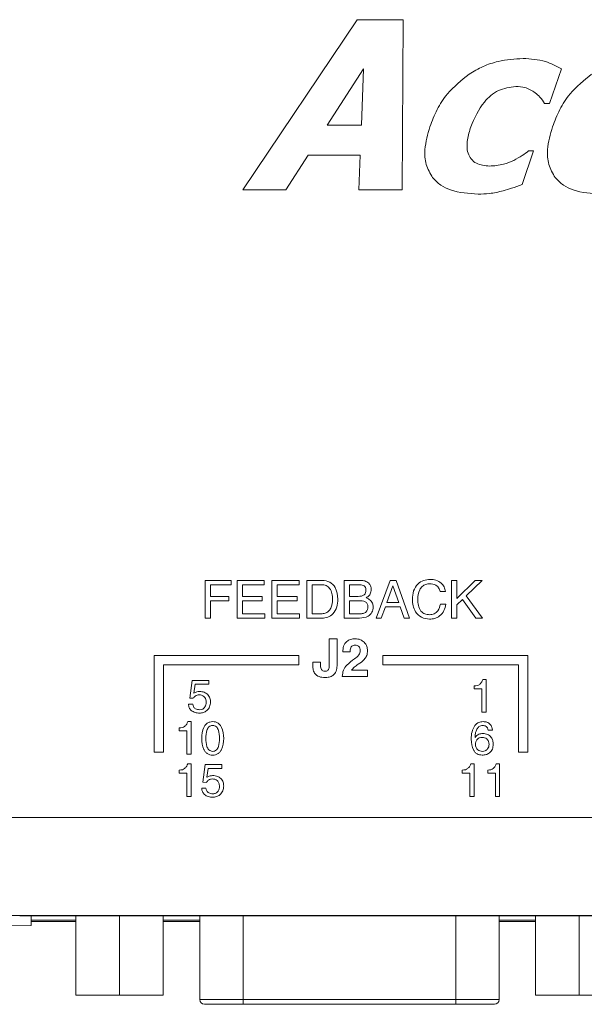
# Model space of a CAD drawing. Header units: inches. Extents: x 0.5 to 33, y 0.5 to 21.5.
# Tile 6 of 35: x 5.4 to 6.6, y 8.9 to 11. Entities that reach past the tile are written whole.
import ezdxf

# ---------------------------------------------------------------- set-up
doc = ezdxf.new("R2010")
doc.units = ezdxf.units.IN
doc.header["$MEASUREMENT"] = 0

msp = doc.modelspace()

# ---------------------------------------------------------------- linework, layer by layer
at = {"color": 7, "linetype": 'Continuous', "lineweight": 15}
for p, q in [((5.8456, 10.6545), (6.0906, 11.0185)), ((6.0906, 11.0185), (6.1889, 11.0185)), ((6.1889, 11.0185), (6.1866, 10.6545)), ((6.104, 10.9132), (6.0262, 10.7928)), ((6.0999, 10.7928), (6.104, 10.9132)), ((6.5279, 10.9133), (6.5026, 10.8388)), ((6.5026, 10.8388), (6.4919, 10.8388)), ((6.0262, 10.7928), (6.0999, 10.7928)), ((5.9852, 10.7283), (5.9378, 10.6545)), ((6.097, 10.7283), (5.9852, 10.7283)), ((6.0943, 10.6545), (6.097, 10.7283)), ((6.4682, 10.7375), (6.4439, 10.6661)), ((6.4575, 10.7375), (6.4682, 10.7375)), ((5.9378, 10.6545), (5.8456, 10.6545)), ((6.1866, 10.6545), (6.0943, 10.6545)), ((5.7649, 9.7375), (5.7649, 9.8184)), ((5.7649, 9.8184), (5.8209, 9.8184)), ((5.8209, 9.8091), (5.7763, 9.8091)), ((5.7763, 9.8091), (5.7763, 9.7842)), ((5.8209, 9.8184), (5.8209, 9.8091)), ((5.8334, 9.7375), (5.8334, 9.8184)), ((5.8334, 9.8184), (5.8914, 9.8184)), ((5.8914, 9.8091), (5.8448, 9.8091)), ((5.8448, 9.8091), (5.8448, 9.7842)), ((5.8914, 9.8184), (5.8914, 9.8091)), ((5.908, 9.7375), (5.908, 9.8184)), ((5.908, 9.8184), (5.9661, 9.8184)), ((5.9661, 9.8091), (5.9194, 9.8091)), ((5.9194, 9.8091), (5.9194, 9.7842)), ((5.9661, 9.8184), (5.9661, 9.8091)), ((5.9827, 9.7375), (5.9827, 9.8184)), ((5.9827, 9.8184), (6.0157, 9.8184)), ((6.0146, 9.8091), (5.9941, 9.8091)), ((5.9941, 9.8091), (5.9941, 9.7469)), ((6.0626, 9.8184), (6.0978, 9.8184)), ((6.0626, 9.7375), (6.0626, 9.8184)), ((6.0941, 9.8091), (6.074, 9.8091)), ((6.074, 9.8091), (6.074, 9.7842)), ((6.131, 9.7375), (6.1614, 9.8184)), ((6.1671, 9.8065), (6.1542, 9.7707)), ((6.1614, 9.8184), (6.1738, 9.8184)), ((6.1795, 9.7707), (6.1671, 9.8065)), ((6.1671, 9.8065), (6.1671, 9.8065)), ((6.1738, 9.8184), (6.2027, 9.7375)), ((6.2928, 9.8184), (6.3042, 9.8184)), ((6.2928, 9.7375), (6.2928, 9.8184)), ((6.3042, 9.8184), (6.3042, 9.7793)), ((6.3042, 9.7793), (6.3429, 9.8184)), ((6.3579, 9.8184), (6.3238, 9.7851)), ((6.3429, 9.8184), (6.3579, 9.8184)), ((5.7763, 9.7842), (5.8157, 9.7842)), ((5.8157, 9.7842), (5.8157, 9.7749)), ((5.8448, 9.7842), (5.8873, 9.7842)), ((5.8873, 9.7842), (5.8873, 9.7749)), ((5.9194, 9.7842), (5.962, 9.7842)), ((5.962, 9.7842), (5.962, 9.7749)), ((6.074, 9.7842), (6.0927, 9.7842)), ((6.2793, 9.7946), (6.2679, 9.7946)), ((6.3238, 9.7851), (6.3585, 9.7375)), ((5.8157, 9.7749), (5.7763, 9.7749)), ((5.7763, 9.7749), (5.7763, 9.7375)), ((5.8873, 9.7749), (5.8448, 9.7749)), ((5.8448, 9.7749), (5.8448, 9.7469)), ((5.962, 9.7749), (5.9194, 9.7749)), ((5.9194, 9.7749), (5.9194, 9.7469)), ((6.0949, 9.7749), (6.074, 9.7749)), ((6.074, 9.7749), (6.074, 9.7469)), ((6.1508, 9.7614), (6.1422, 9.7375)), ((6.1827, 9.7614), (6.1508, 9.7614)), ((6.1542, 9.7707), (6.1795, 9.7707)), ((6.191, 9.7375), (6.1827, 9.7614)), ((6.2689, 9.7676), (6.2803, 9.7676)), ((6.3158, 9.7773), (6.3042, 9.7659)), ((6.3042, 9.7659), (6.3042, 9.7375)), ((6.3444, 9.7375), (6.3158, 9.7773)), ((5.7763, 9.7375), (5.7649, 9.7375)), ((5.8925, 9.7375), (5.8334, 9.7375)), ((5.8448, 9.7469), (5.8925, 9.7469)), ((5.8925, 9.7469), (5.8925, 9.7375)), ((5.9671, 9.7375), (5.908, 9.7375)), ((5.9194, 9.7469), (5.9671, 9.7469)), ((5.9671, 9.7469), (5.9671, 9.7375)), ((6.0148, 9.7375), (5.9827, 9.7375)), ((5.9941, 9.7469), (6.0136, 9.7469)), ((6.0956, 9.7375), (6.0626, 9.7375)), ((6.074, 9.7469), (6.0957, 9.7469)), ((6.1422, 9.7375), (6.131, 9.7375)), ((6.2027, 9.7375), (6.191, 9.7375)), ((6.3042, 9.7375), (6.2928, 9.7375)), ((6.3585, 9.7375), (6.3444, 9.7375)), ((6.0307, 9.6934), (6.0473, 9.6934)), ((6.0307, 9.635), (6.0307, 9.6934)), ((6.0473, 9.6934), (6.0473, 9.6354)), ((5.6556, 9.6575), (5.6556, 9.4509)), ((5.9656, 9.6575), (5.6556, 9.6575)), ((5.9656, 9.6375), (5.9656, 9.6575)), ((6.0753, 9.6654), (6.0597, 9.6654)), ((6.1456, 9.6575), (6.1456, 9.6375)), ((6.4556, 9.6575), (6.1456, 9.6575)), ((6.4556, 9.4509), (6.4556, 9.6575)), ((5.6756, 9.6375), (5.9656, 9.6375)), ((5.6756, 9.4509), (5.6756, 9.6375)), ((5.9954, 9.6436), (6.012, 9.6436)), ((5.9954, 9.6388), (5.9954, 9.6436)), ((6.012, 9.6436), (6.012, 9.6387)), ((6.1456, 9.6375), (6.4356, 9.6375)), ((6.4356, 9.6375), (6.4356, 9.4509)), ((6.0587, 9.6125), (6.0587, 9.6128)), ((6.1126, 9.6125), (6.0587, 9.6125)), ((6.0782, 9.6261), (6.0782, 9.626)), ((6.0782, 9.626), (6.1126, 9.626)), ((6.1126, 9.626), (6.1126, 9.6125)), ((5.7319, 9.5665), (5.7369, 9.6042)), ((5.7369, 9.6042), (5.7728, 9.6042)), ((5.7435, 9.596), (5.7404, 9.5769)), ((5.7728, 9.596), (5.7435, 9.596)), ((5.7728, 9.6042), (5.7728, 9.596)), ((6.3411, 9.586), (6.3411, 9.5924)), ((6.3594, 9.606), (6.3665, 9.606)), ((6.3665, 9.606), (6.3665, 9.5361)), ((5.7404, 9.5769), (5.7407, 9.5771)), ((6.3574, 9.586), (6.3411, 9.586)), ((6.3574, 9.5361), (6.3574, 9.586)), ((5.7292, 9.5533), (5.7383, 9.5533)), ((5.7392, 9.566), (5.7319, 9.5665)), ((6.3665, 9.5361), (6.3574, 9.5361)), ((5.7277, 9.516), (5.7348, 9.516)), ((5.7348, 9.516), (5.7348, 9.4461)), ((5.7094, 9.496), (5.7094, 9.5024)), ((5.7257, 9.496), (5.7094, 9.496)), ((5.7257, 9.4461), (5.7257, 9.496)), ((6.3801, 9.4978), (6.3711, 9.4978)), ((5.6556, 9.4509), (5.6756, 9.4509)), ((5.7348, 9.4461), (5.7257, 9.4461)), ((6.4356, 9.4509), (6.4556, 9.4509)), ((5.7277, 9.426), (5.7348, 9.426)), ((5.7348, 9.426), (5.7348, 9.3561)), ((5.7602, 9.3865), (5.7652, 9.4242)), ((5.7652, 9.4242), (5.801, 9.4242)), ((5.801, 9.4242), (5.801, 9.416)), ((6.3339, 9.426), (6.341, 9.426)), ((6.341, 9.426), (6.341, 9.3561)), ((6.3884, 9.426), (6.3954, 9.426)), ((6.3954, 9.426), (6.3954, 9.3561)), ((5.7094, 9.406), (5.7094, 9.4124)), ((5.7257, 9.406), (5.7094, 9.406)), ((5.7257, 9.3561), (5.7257, 9.406)), ((5.7717, 9.416), (5.7687, 9.3969)), ((5.801, 9.416), (5.7717, 9.416)), ((6.3156, 9.406), (6.3156, 9.4124)), ((6.3319, 9.406), (6.3156, 9.406)), ((6.3319, 9.3561), (6.3319, 9.406)), ((6.37, 9.406), (6.37, 9.4124)), ((6.3864, 9.406), (6.37, 9.406)), ((6.3864, 9.3561), (6.3864, 9.406)), ((5.7675, 9.386), (5.7602, 9.3865)), ((5.7687, 9.3969), (5.769, 9.3971)), ((5.7575, 9.3733), (5.7666, 9.3733)), ((5.7348, 9.3561), (5.7257, 9.3561)), ((6.341, 9.3561), (6.3319, 9.3561)), ((6.3954, 9.3561), (6.3864, 9.3561)), ((9.8673, 9.3109), (3.9656, 9.3109)), ((8.3742, 9.1009), (3.9628, 9.1009)), ((8.3624, 9.1004), (5.3764, 9.1004)), ((5.3927, 9.0793), (5.3927, 9.1004)), ((5.3927, 9.0911), (5.4883, 9.0911)), ((5.4883, 9.0882), (5.3927, 9.0882)), ((5.4883, 8.9305), (5.4883, 9.1004)), ((5.5818, 8.9305), (5.5818, 9.1004)), ((5.6753, 8.9305), (5.6753, 9.1004)), ((5.6753, 9.0911), (5.7535, 9.0911)), ((5.7535, 9.0882), (5.6753, 9.0882)), ((5.7535, 9.1004), (5.7535, 8.9209)), ((6.3944, 8.9209), (6.3944, 9.1004)), ((6.3944, 9.0911), (6.4726, 9.0911)), ((6.4726, 9.0882), (6.3944, 9.0882)), ((6.4726, 8.9305), (6.4726, 9.1004)), ((6.5661, 8.9305), (6.5661, 9.1004)), ((4.1427, 9.0785), (5.3927, 9.0793)), ((5.5818, 8.9305), (5.4883, 8.9305)), ((5.6753, 8.9305), (5.5818, 8.9305)), ((5.846, 8.9209), (6.3019, 8.9209)), ((5.846, 8.9109), (5.846, 8.9209)), ((6.3019, 8.9109), (6.3019, 8.9209)), ((6.5661, 8.9305), (6.4726, 8.9305)), ((6.6596, 8.9305), (6.5661, 8.9305)), ((5.846, 8.9109), (5.7635, 8.9109)), ((6.3019, 8.9109), (5.846, 8.9109)), ((6.3844, 8.9109), (6.3019, 8.9109))]:
    msp.add_line(p, q, dxfattribs=at)
at = {"color": 8, "linetype": 'Continuous', "lineweight": 15}
for p, q in [((5.846, 8.9209), (5.846, 9.1004)), ((6.3019, 9.1004), (6.3019, 8.9209)), ((5.7535, 8.9209), (5.846, 8.9209)), ((6.3019, 8.9209), (6.3944, 8.9209))]:
    msp.add_line(p, q, dxfattribs=at)
at = {"color": 7, "linetype": 'Continuous', "lineweight": 15}
for centre, start, end in [((5.7635, 8.9209), 180, 270), ((6.3844, 8.9209), 270, 0)]:
    msp.add_arc(centre, 0.01, start, end, dxfattribs=at)
msp.add_ellipse((5.3764, 9.1003), major_axis=(0.00865, 0), ratio=0.017455, start_param=1.570796, end_param=3.140678, dxfattribs=at)
for points, knots in [([(6.33, 10.902), (6.3398, 10.9078), (6.3595, 10.9194), (6.3986, 10.9322), (6.4279, 10.9343), (6.4458, 10.9356)], [0, 0, 0, 0, 0.280128, 0.560303, 1, 1, 1, 1]), ([(6.4458, 10.9356), (6.4621, 10.9346), (6.4911, 10.9329), (6.5166, 10.9193), (6.5279, 10.9133)], [0, 0, 0, 0, 0.559918, 1, 1, 1, 1]), ([(6.2462, 10.7892), (6.251, 10.8017), (6.2606, 10.8266), (6.2867, 10.8672), (6.3136, 10.8888), (6.33, 10.902)], [0, 0, 0, 0, 0.280381, 0.560616, 1, 1, 1, 1]), ([(6.5088, 10.7892), (6.5136, 10.8017), (6.5232, 10.8266), (6.5493, 10.8672), (6.5762, 10.8888), (6.5926, 10.902)], [0, 0, 0, 0, 0.280381, 0.560617, 1, 1, 1, 1]), ([(6.4302, 10.8757), (6.4173, 10.8739), (6.3914, 10.8702), (6.3553, 10.8383), (6.3419, 10.8078), (6.3337, 10.7892)], [0, 0, 0, 0, 0.2792708, 0.5596825, 1, 1, 1, 1]), ([(6.4717, 10.8623), (6.4646, 10.8668), (6.4518, 10.8747), (6.4368, 10.8754), (6.4302, 10.8757)], [0, 0, 0, 0, 0.559493, 1, 1, 1, 1]), ([(6.4919, 10.8388), (6.4887, 10.8437), (6.4829, 10.8524), (6.4752, 10.8593), (6.4717, 10.8623)], [0, 0, 0, 0, 0.5601176, 1, 1, 1, 1]), ([(6.252, 10.6804), (6.2467, 10.6896), (6.236, 10.7081), (6.234, 10.747), (6.2415, 10.7732), (6.2462, 10.7892)], [0, 0, 0, 0, 0.279305, 0.55943, 1, 1, 1, 1]), ([(6.3337, 10.7892), (6.331, 10.7801), (6.3255, 10.7619), (6.3249, 10.737), (6.3341, 10.7198), (6.3492, 10.7072), (6.3639, 10.706), (6.3737, 10.7052)], [0, 0, 0, 0, 0.251179, 0.50071, 0.625778, 0.750898, 1, 1, 1, 1]), ([(6.5146, 10.6804), (6.5093, 10.6896), (6.4986, 10.7081), (6.4966, 10.747), (6.5042, 10.7732), (6.5088, 10.7892)], [0, 0, 0, 0, 0.2793047, 0.5594303, 1, 1, 1, 1]), ([(6.426, 10.7174), (6.4321, 10.7208), (6.4431, 10.7268), (6.4531, 10.7342), (6.4575, 10.7375)], [0, 0, 0, 0, 0.559877, 1, 1, 1, 1]), ([(6.3737, 10.7052), (6.3838, 10.7059), (6.402, 10.7071), (6.4187, 10.7143), (6.426, 10.7174)], [0, 0, 0, 0, 0.559484, 1, 1, 1, 1]), ([(6.3496, 10.6453), (6.3295, 10.6465), (6.3015, 10.6482), (6.2685, 10.6634), (6.2575, 10.6747), (6.252, 10.6804)], [0, 0, 0, 0, 0.559506, 0.779862, 1, 1, 1, 1]), ([(6.4439, 10.6661), (6.4364, 10.6631), (6.423, 10.6578), (6.4092, 10.6539), (6.4031, 10.6522)], [0, 0, 0, 0, 0.560092, 1, 1, 1, 1]), ([(6.6122, 10.6453), (6.5921, 10.6465), (6.5641, 10.6482), (6.5312, 10.6634), (6.5201, 10.6747), (6.5146, 10.6804)], [0, 0, 0, 0, 0.559506, 0.779862, 1, 1, 1, 1]), ([(6.4031, 10.6522), (6.3932, 10.6499), (6.3756, 10.6457), (6.3575, 10.6454), (6.3496, 10.6453)], [0, 0, 0, 0, 0.559982, 1, 1, 1, 1]), ([(6.0377, 9.7779), (6.0375, 9.782), (6.0371, 9.7902), (6.0327, 9.801), (6.0243, 9.8082), (6.0178, 9.8088), (6.0146, 9.8091)], [0, 0, 0, 0, 0.281181, 0.560916, 0.780156, 1, 1, 1, 1]), ([(6.0157, 9.8184), (6.0213, 9.8178), (6.0324, 9.8164), (6.0468, 9.801), (6.0482, 9.7867), (6.0491, 9.7779)], [0, 0, 0, 0, 0.280158, 0.560186, 1, 1, 1, 1]), ([(6.1092, 9.7975), (6.1091, 9.7988), (6.109, 9.8016), (6.1071, 9.8053), (6.102, 9.8088), (6.0974, 9.809), (6.0941, 9.8091)], [0, 0, 0, 0, 0.187347, 0.37377, 0.560215, 1, 1, 1, 1]), ([(6.0978, 9.8184), (6.101, 9.8182), (6.1072, 9.8178), (6.1151, 9.8133), (6.12, 9.8066), (6.1204, 9.8016), (6.1206, 9.7991)], [0, 0, 0, 0, 0.280646, 0.560153, 0.779893, 1, 1, 1, 1]), ([(6.2088, 9.7779), (6.2092, 9.7839), (6.21, 9.796), (6.219, 9.8108), (6.2323, 9.8194), (6.2418, 9.8201), (6.2465, 9.8205)], [0, 0, 0, 0, 0.280604, 0.559823, 0.779622, 1, 1, 1, 1]), ([(6.2459, 9.8112), (6.243, 9.8109), (6.2371, 9.8104), (6.2294, 9.8055), (6.2217, 9.795), (6.2208, 9.785), (6.2202, 9.7779)], [0, 0, 0, 0, 0.187123, 0.373938, 0.561195, 1, 1, 1, 1]), ([(6.2679, 9.7946), (6.2671, 9.7973), (6.2656, 9.8028), (6.2577, 9.81), (6.2504, 9.8107), (6.2459, 9.8112)], [0, 0, 0, 0, 0.280743, 0.560918, 1, 1, 1, 1]), ([(6.2465, 9.8205), (6.2508, 9.8202), (6.2594, 9.8196), (6.2702, 9.8135), (6.2771, 9.8045), (6.2786, 9.7979), (6.2793, 9.7946)], [0, 0, 0, 0, 0.280432, 0.559781, 0.77968, 1, 1, 1, 1]), ([(6.0927, 9.7842), (6.095, 9.7843), (6.0995, 9.7844), (6.1057, 9.7869), (6.1089, 9.7921), (6.1091, 9.7957), (6.1092, 9.7975)], [0, 0, 0, 0, 0.281362, 0.560255, 0.779361, 1, 1, 1, 1]), ([(6.1132, 9.7834), (6.1125, 9.783), (6.1114, 9.7821), (6.1101, 9.7815), (6.1095, 9.7812)], [0, 0, 0, 0, 0.559848, 1, 1, 1, 1]), ([(6.1095, 9.7812), (6.1109, 9.7807), (6.1133, 9.7797), (6.1155, 9.7782), (6.1165, 9.7776)], [0, 0, 0, 0, 0.560057, 1, 1, 1, 1]), ([(6.1206, 9.7991), (6.1203, 9.7957), (6.1196, 9.7895), (6.1152, 9.7853), (6.1132, 9.7834)], [0, 0, 0, 0, 0.5594493, 1, 1, 1, 1]), ([(6.0136, 9.7469), (6.0164, 9.7471), (6.022, 9.7475), (6.0293, 9.7519), (6.0366, 9.7618), (6.0372, 9.7713), (6.0377, 9.7779)], [0, 0, 0, 0, 0.187215, 0.373851, 0.560906, 1, 1, 1, 1]), ([(6.0491, 9.7779), (6.0487, 9.7723), (6.048, 9.7612), (6.0402, 9.7472), (6.028, 9.7386), (6.0192, 9.7379), (6.0148, 9.7375)], [0, 0, 0, 0, 0.2807652, 0.5601433, 0.7797769, 1, 1, 1, 1]), ([(6.1134, 9.7618), (6.1132, 9.764), (6.1129, 9.7673), (6.1103, 9.7708), (6.1049, 9.7745), (6.0994, 9.7747), (6.0949, 9.7749)], [0, 0, 0, 0, 0.249731, 0.375142, 0.500662, 1, 1, 1, 1]), ([(6.1248, 9.7616), (6.1243, 9.7575), (6.1235, 9.7495), (6.1123, 9.7389), (6.1019, 9.7381), (6.0956, 9.7375)], [0, 0, 0, 0, 0.280338, 0.559972, 1, 1, 1, 1]), ([(6.0957, 9.7469), (6.0982, 9.747), (6.1031, 9.7472), (6.1098, 9.7501), (6.1131, 9.756), (6.1133, 9.7599), (6.1134, 9.7618)], [0, 0, 0, 0, 0.281284, 0.559954, 0.779242, 1, 1, 1, 1]), ([(6.1165, 9.7776), (6.1192, 9.7752), (6.124, 9.7708), (6.1245, 9.7644), (6.1248, 9.7616)], [0, 0, 0, 0, 0.558573, 1, 1, 1, 1]), ([(6.2452, 9.7355), (6.2393, 9.7361), (6.2274, 9.7374), (6.2151, 9.7498), (6.2095, 9.764), (6.209, 9.7733), (6.2088, 9.7779)], [0, 0, 0, 0, 0.279337, 0.558253, 0.778865, 1, 1, 1, 1]), ([(6.2202, 9.7779), (6.2204, 9.7735), (6.2208, 9.7647), (6.2256, 9.7529), (6.2351, 9.7457), (6.2421, 9.7451), (6.2456, 9.7448)], [0, 0, 0, 0, 0.281223, 0.560727, 0.779864, 1, 1, 1, 1]), ([(6.2803, 9.7676), (6.2793, 9.7628), (6.2773, 9.7531), (6.2682, 9.7423), (6.2568, 9.7363), (6.2491, 9.7357), (6.2452, 9.7355)], [0, 0, 0, 0, 0.280253, 0.559556, 0.779577, 1, 1, 1, 1]), ([(6.2456, 9.7448), (6.249, 9.7452), (6.2557, 9.7459), (6.2652, 9.7541), (6.2675, 9.7625), (6.2689, 9.7676)], [0, 0, 0, 0, 0.280258, 0.560175, 1, 1, 1, 1]), ([(6.0597, 9.6654), (6.0599, 9.6695), (6.0603, 9.6778), (6.067, 9.6877), (6.0765, 9.6928), (6.0829, 9.6932), (6.0861, 9.6934)], [0, 0, 0, 0, 0.280409, 0.559243, 0.779256, 1, 1, 1, 1]), ([(6.0862, 9.6799), (6.0849, 9.6798), (6.0823, 9.6796), (6.079, 9.6775), (6.0757, 9.6729), (6.0754, 9.6685), (6.0753, 9.6654)], [0, 0, 0, 0, 0.187186, 0.373916, 0.561113, 1, 1, 1, 1]), ([(6.0861, 9.6934), (6.0901, 9.6931), (6.0972, 9.6926), (6.1028, 9.6882), (6.1052, 9.6863)], [0, 0, 0, 0, 0.559814, 1, 1, 1, 1]), ([(6.0971, 9.6681), (6.0969, 9.6698), (6.0967, 9.6732), (6.094, 9.6773), (6.0902, 9.6796), (6.0875, 9.6798), (6.0862, 9.6799)], [0, 0, 0, 0, 0.2805238, 0.5598977, 0.7796888, 1, 1, 1, 1]), ([(6.1052, 9.6863), (6.1077, 9.6832), (6.112, 9.6778), (6.1124, 9.6709), (6.1126, 9.6678)], [0, 0, 0, 0, 0.55865, 1, 1, 1, 1]), ([(6.0848, 9.6504), (6.0882, 9.6529), (6.0929, 9.6564), (6.0966, 9.6631), (6.0969, 9.6664), (6.0971, 9.6681)], [0, 0, 0, 0, 0.559775, 0.779859, 1, 1, 1, 1]), ([(6.1126, 9.6678), (6.1124, 9.6643), (6.1119, 9.6573), (6.1046, 9.6468), (6.0973, 9.6418), (6.0928, 9.6388)], [0, 0, 0, 0, 0.279902, 0.558913, 1, 1, 1, 1]), ([(6.0213, 9.6105), (6.0171, 9.6107), (6.0088, 9.6111), (5.9989, 9.6186), (5.9956, 9.629), (5.9955, 9.6355), (5.9954, 9.6388)], [0, 0, 0, 0, 0.280887, 0.558163, 0.778589, 1, 1, 1, 1]), ([(6.012, 9.6387), (6.012, 9.6353), (6.0121, 9.631), (6.0147, 9.6266), (6.0173, 9.6244), (6.0199, 9.6241), (6.0216, 9.6239)], [0, 0, 0, 0, 0.499845, 0.625465, 0.750871, 1, 1, 1, 1]), ([(6.0473, 9.6354), (6.047, 9.6315), (6.0466, 9.6238), (6.0397, 9.6147), (6.0304, 9.6109), (6.0243, 9.6106), (6.0213, 9.6105)], [0, 0, 0, 0, 0.280541, 0.558578, 0.778867, 1, 1, 1, 1]), ([(6.0216, 9.6239), (6.0226, 9.624), (6.0247, 9.6241), (6.0276, 9.6253), (6.0305, 9.629), (6.0306, 9.6325), (6.0307, 9.635)], [0, 0, 0, 0, 0.1876307, 0.3746362, 0.5608394, 1, 1, 1, 1]), ([(6.0587, 9.6128), (6.0591, 9.6173), (6.0598, 9.6263), (6.0699, 9.6395), (6.0791, 9.6462), (6.0848, 9.6504)], [0, 0, 0, 0, 0.279477, 0.558792, 1, 1, 1, 1]), ([(6.0928, 9.6388), (6.0897, 9.6367), (6.0843, 9.6332), (6.0801, 9.6283), (6.0782, 9.6261)], [0, 0, 0, 0, 0.560439, 1, 1, 1, 1]), ([(6.3411, 9.5924), (6.3434, 9.5924), (6.3476, 9.5925), (6.3512, 9.5946), (6.3528, 9.5955)], [0, 0, 0, 0, 0.56033, 1, 1, 1, 1]), ([(6.3528, 9.5955), (6.3544, 9.5972), (6.3575, 9.6002), (6.3588, 9.6042), (6.3594, 9.606)], [0, 0, 0, 0, 0.558651, 1, 1, 1, 1]), ([(5.752, 9.5733), (5.7506, 9.5732), (5.7477, 9.5729), (5.743, 9.5707), (5.7406, 9.5678), (5.7392, 9.566)], [0, 0, 0, 0, 0.280686, 0.561579, 1, 1, 1, 1]), ([(5.7407, 9.5771), (5.7428, 9.5782), (5.7466, 9.5802), (5.7509, 9.5804), (5.7527, 9.5806)], [0, 0, 0, 0, 0.5597468, 1, 1, 1, 1]), ([(5.7673, 9.5574), (5.7671, 9.5597), (5.7668, 9.5644), (5.7629, 9.57), (5.7575, 9.5729), (5.7538, 9.5732), (5.752, 9.5733)], [0, 0, 0, 0, 0.280362, 0.559354, 0.779308, 1, 1, 1, 1]), ([(5.7527, 9.5806), (5.7563, 9.5803), (5.7627, 9.58), (5.7678, 9.5762), (5.77, 9.5745)], [0, 0, 0, 0, 0.560268, 1, 1, 1, 1]), ([(5.77, 9.5745), (5.7721, 9.5719), (5.7759, 9.567), (5.7763, 9.561), (5.7764, 9.5583)], [0, 0, 0, 0, 0.5582162, 1, 1, 1, 1]), ([(5.7528, 9.5343), (5.7496, 9.5345), (5.7433, 9.5349), (5.7353, 9.5392), (5.7304, 9.5459), (5.7296, 9.5509), (5.7292, 9.5533)], [0, 0, 0, 0, 0.280604, 0.55998, 0.779745, 1, 1, 1, 1]), ([(5.7383, 9.5533), (5.7387, 9.5514), (5.7396, 9.5475), (5.7438, 9.5435), (5.7486, 9.5418), (5.7517, 9.5416), (5.7533, 9.5415)], [0, 0, 0, 0, 0.279693, 0.558606, 0.779061, 1, 1, 1, 1]), ([(5.7764, 9.5583), (5.7761, 9.5547), (5.7754, 9.5477), (5.7692, 9.5395), (5.7611, 9.5349), (5.7556, 9.5345), (5.7528, 9.5343)], [0, 0, 0, 0, 0.279992, 0.559303, 0.779431, 1, 1, 1, 1]), ([(5.7533, 9.5415), (5.7555, 9.5418), (5.76, 9.5423), (5.7646, 9.5469), (5.767, 9.5521), (5.7672, 9.5556), (5.7673, 9.5574)], [0, 0, 0, 0, 0.27928, 0.558622, 0.779078, 1, 1, 1, 1]), ([(5.7094, 9.5024), (5.7117, 9.5024), (5.7159, 9.5025), (5.7195, 9.5046), (5.721, 9.5055)], [0, 0, 0, 0, 0.560325, 1, 1, 1, 1]), ([(5.721, 9.5055), (5.7227, 9.5072), (5.7257, 9.5102), (5.7271, 9.5142), (5.7277, 9.516)], [0, 0, 0, 0, 0.558657, 1, 1, 1, 1]), ([(5.7575, 9.4801), (5.7579, 9.4883), (5.7585, 9.4986), (5.7649, 9.5089), (5.7694, 9.513), (5.775, 9.5156), (5.779, 9.5158), (5.781, 9.516)], [0, 0, 0, 0, 0.498573, 0.624047, 0.749383, 0.874603, 1, 1, 1, 1]), ([(5.781, 9.5078), (5.7796, 9.5077), (5.7767, 9.5074), (5.7716, 9.5042), (5.767, 9.4947), (5.7667, 9.486), (5.7666, 9.4801)], [0, 0, 0, 0, 0.1251769, 0.250095, 0.4990103, 1, 1, 1, 1]), ([(5.781, 9.516), (5.7831, 9.5158), (5.7871, 9.5156), (5.7927, 9.5131), (5.7972, 9.5089), (5.8036, 9.4986), (5.8042, 9.4883), (5.8047, 9.4801)], [0, 0, 0, 0, 0.125411, 0.250614, 0.375922, 0.501398, 1, 1, 1, 1]), ([(5.7956, 9.4801), (5.7955, 9.486), (5.7952, 9.4947), (5.7905, 9.5042), (5.7854, 9.5074), (5.7825, 9.5077), (5.781, 9.5078)], [0, 0, 0, 0, 0.500929, 0.749847, 0.874783, 1, 1, 1, 1]), ([(6.3348, 9.4783), (6.3349, 9.4838), (6.3351, 9.4936), (6.3395, 9.5023), (6.3414, 9.5062)], [0, 0, 0, 0, 0.560706, 1, 1, 1, 1]), ([(6.3414, 9.5062), (6.3426, 9.5078), (6.3451, 9.5111), (6.3515, 9.5151), (6.3568, 9.5157), (6.36, 9.516)], [0, 0, 0, 0, 0.280639, 0.560956, 1, 1, 1, 1]), ([(6.3593, 9.5078), (6.3579, 9.5077), (6.355, 9.5075), (6.3503, 9.5051), (6.3482, 9.502), (6.3469, 9.5002)], [0, 0, 0, 0, 0.280479, 0.560749, 1, 1, 1, 1]), ([(6.3711, 9.4978), (6.3708, 9.4994), (6.3702, 9.5026), (6.367, 9.506), (6.3631, 9.5076), (6.3605, 9.5077), (6.3593, 9.5078)], [0, 0, 0, 0, 0.279806, 0.558484, 0.779092, 1, 1, 1, 1]), ([(6.36, 9.516), (6.3629, 9.5158), (6.3686, 9.5154), (6.3755, 9.5109), (6.3794, 9.5045), (6.3799, 9.5), (6.3801, 9.4978)], [0, 0, 0, 0, 0.280445, 0.559516, 0.779459, 1, 1, 1, 1]), ([(6.3469, 9.5002), (6.3456, 9.497), (6.3432, 9.4913), (6.3429, 9.4851), (6.3428, 9.4824)], [0, 0, 0, 0, 0.559044, 1, 1, 1, 1]), ([(6.3428, 9.4824), (6.3454, 9.485), (6.3502, 9.4897), (6.3567, 9.4903), (6.3596, 9.4906)], [0, 0, 0, 0, 0.559083, 1, 1, 1, 1]), ([(6.3596, 9.4906), (6.363, 9.4902), (6.3698, 9.4896), (6.3775, 9.4833), (6.3814, 9.4754), (6.3818, 9.4701), (6.3819, 9.4674)], [0, 0, 0, 0, 0.279905, 0.558947, 0.779191, 1, 1, 1, 1]), ([(5.781, 9.4443), (5.779, 9.4444), (5.775, 9.4447), (5.7694, 9.4472), (5.7649, 9.4514), (5.7585, 9.4617), (5.7579, 9.4719), (5.7575, 9.4801)], [0, 0, 0, 0, 0.125398, 0.250621, 0.375958, 0.501435, 1, 1, 1, 1]), ([(5.7666, 9.4801), (5.7667, 9.4743), (5.767, 9.4656), (5.7716, 9.4561), (5.7767, 9.4528), (5.7796, 9.4526), (5.781, 9.4524)], [0, 0, 0, 0, 0.500936, 0.749847, 0.874815, 1, 1, 1, 1]), ([(5.781, 9.4524), (5.7825, 9.4526), (5.7854, 9.4528), (5.7905, 9.456), (5.7953, 9.4655), (5.7955, 9.4743), (5.7956, 9.4801)], [0, 0, 0, 0, 0.1252261, 0.2502096, 0.4991209, 1, 1, 1, 1]), ([(5.8047, 9.4801), (5.8042, 9.4719), (5.8036, 9.4616), (5.7972, 9.4513), (5.7927, 9.4472), (5.7871, 9.4447), (5.7831, 9.4444), (5.781, 9.4443)], [0, 0, 0, 0, 0.498593, 0.624073, 0.749383, 0.874587, 1, 1, 1, 1]), ([(6.3583, 9.4443), (6.3544, 9.4448), (6.3485, 9.4455), (6.3425, 9.4507), (6.3358, 9.4604), (6.3352, 9.4703), (6.3348, 9.4783)], [0, 0, 0, 0, 0.249127, 0.37479, 0.500611, 1, 1, 1, 1]), ([(6.3479, 9.4782), (6.3465, 9.4764), (6.3442, 9.4731), (6.3439, 9.4691), (6.3438, 9.4674)], [0, 0, 0, 0, 0.5585435, 1, 1, 1, 1]), ([(6.3438, 9.4674), (6.344, 9.4652), (6.3444, 9.4608), (6.3482, 9.4557), (6.3532, 9.4528), (6.3566, 9.4526), (6.3584, 9.4524)], [0, 0, 0, 0, 0.280009, 0.559325, 0.779493, 1, 1, 1, 1]), ([(6.3584, 9.4824), (6.3561, 9.4822), (6.3522, 9.4818), (6.3492, 9.4793), (6.3479, 9.4782)], [0, 0, 0, 0, 0.559647, 1, 1, 1, 1]), ([(6.3819, 9.4674), (6.3816, 9.4639), (6.381, 9.4569), (6.3746, 9.449), (6.3665, 9.4448), (6.3611, 9.4445), (6.3583, 9.4443)], [0, 0, 0, 0, 0.2799882, 0.5590246, 0.7792409, 1, 1, 1, 1]), ([(6.3729, 9.4674), (6.3727, 9.4696), (6.3723, 9.474), (6.3685, 9.4791), (6.3635, 9.482), (6.3601, 9.4823), (6.3584, 9.4824)], [0, 0, 0, 0, 0.280004, 0.559296, 0.779444, 1, 1, 1, 1]), ([(6.3584, 9.4524), (6.3606, 9.4527), (6.3649, 9.4531), (6.3698, 9.4572), (6.3725, 9.4622), (6.3728, 9.4657), (6.3729, 9.4674)], [0, 0, 0, 0, 0.279755, 0.559026, 0.779319, 1, 1, 1, 1]), ([(5.721, 9.4155), (5.7227, 9.4172), (5.7257, 9.4202), (5.7271, 9.4242), (5.7277, 9.426)], [0, 0, 0, 0, 0.5586512, 1, 1, 1, 1]), ([(6.3272, 9.4155), (6.3289, 9.4172), (6.332, 9.4202), (6.3333, 9.4242), (6.3339, 9.426)], [0, 0, 0, 0, 0.558652, 1, 1, 1, 1]), ([(6.3817, 9.4155), (6.3834, 9.4172), (6.3864, 9.4202), (6.3878, 9.4242), (6.3884, 9.426)], [0, 0, 0, 0, 0.558651, 1, 1, 1, 1]), ([(5.7094, 9.4124), (5.7117, 9.4124), (5.7159, 9.4125), (5.7195, 9.4146), (5.721, 9.4155)], [0, 0, 0, 0, 0.560325, 1, 1, 1, 1]), ([(5.769, 9.3971), (5.7711, 9.3982), (5.7749, 9.4002), (5.7791, 9.4004), (5.781, 9.4006)], [0, 0, 0, 0, 0.55975, 1, 1, 1, 1]), ([(5.781, 9.4006), (5.7846, 9.4003), (5.791, 9.4), (5.7961, 9.3962), (5.7983, 9.3945)], [0, 0, 0, 0, 0.5602697, 1, 1, 1, 1]), ([(6.3156, 9.4124), (6.3179, 9.4124), (6.3221, 9.4125), (6.3257, 9.4146), (6.3272, 9.4155)], [0, 0, 0, 0, 0.560328, 1, 1, 1, 1]), ([(6.37, 9.4124), (6.3724, 9.4124), (6.3765, 9.4125), (6.3801, 9.4146), (6.3817, 9.4155)], [0, 0, 0, 0, 0.560327, 1, 1, 1, 1]), ([(5.7803, 9.3933), (5.7788, 9.3932), (5.776, 9.3929), (5.7713, 9.3907), (5.7689, 9.3878), (5.7675, 9.386)], [0, 0, 0, 0, 0.280686, 0.561579, 1, 1, 1, 1]), ([(5.7956, 9.3774), (5.7954, 9.3797), (5.7951, 9.3844), (5.7912, 9.39), (5.7858, 9.3929), (5.7821, 9.3932), (5.7803, 9.3933)], [0, 0, 0, 0, 0.280362, 0.559354, 0.779311, 1, 1, 1, 1]), ([(5.7983, 9.3945), (5.8004, 9.3919), (5.8042, 9.387), (5.8045, 9.381), (5.8047, 9.3783)], [0, 0, 0, 0, 0.5582162, 1, 1, 1, 1]), ([(5.781, 9.3543), (5.7779, 9.3545), (5.7716, 9.3549), (5.7636, 9.3592), (5.7587, 9.3659), (5.7579, 9.3709), (5.7575, 9.3733)], [0, 0, 0, 0, 0.280603, 0.559979, 0.779744, 1, 1, 1, 1]), ([(5.7666, 9.3733), (5.767, 9.3714), (5.7679, 9.3675), (5.7721, 9.3635), (5.7769, 9.3618), (5.78, 9.3616), (5.7815, 9.3615)], [0, 0, 0, 0, 0.279693, 0.558606, 0.779061, 1, 1, 1, 1]), ([(5.8047, 9.3783), (5.8043, 9.3747), (5.8037, 9.3677), (5.7974, 9.3595), (5.7894, 9.3549), (5.7838, 9.3545), (5.781, 9.3543)], [0, 0, 0, 0, 0.279992, 0.559301, 0.779429, 1, 1, 1, 1]), ([(5.7815, 9.3615), (5.7838, 9.3618), (5.7882, 9.3623), (5.7929, 9.3669), (5.7953, 9.3721), (5.7955, 9.3756), (5.7956, 9.3774)], [0, 0, 0, 0, 0.27928, 0.558622, 0.779078, 1, 1, 1, 1])]:
    msp.add_open_spline(points, degree=3, knots=knots, dxfattribs=at)

doc.saveas('drawing.dxf')
